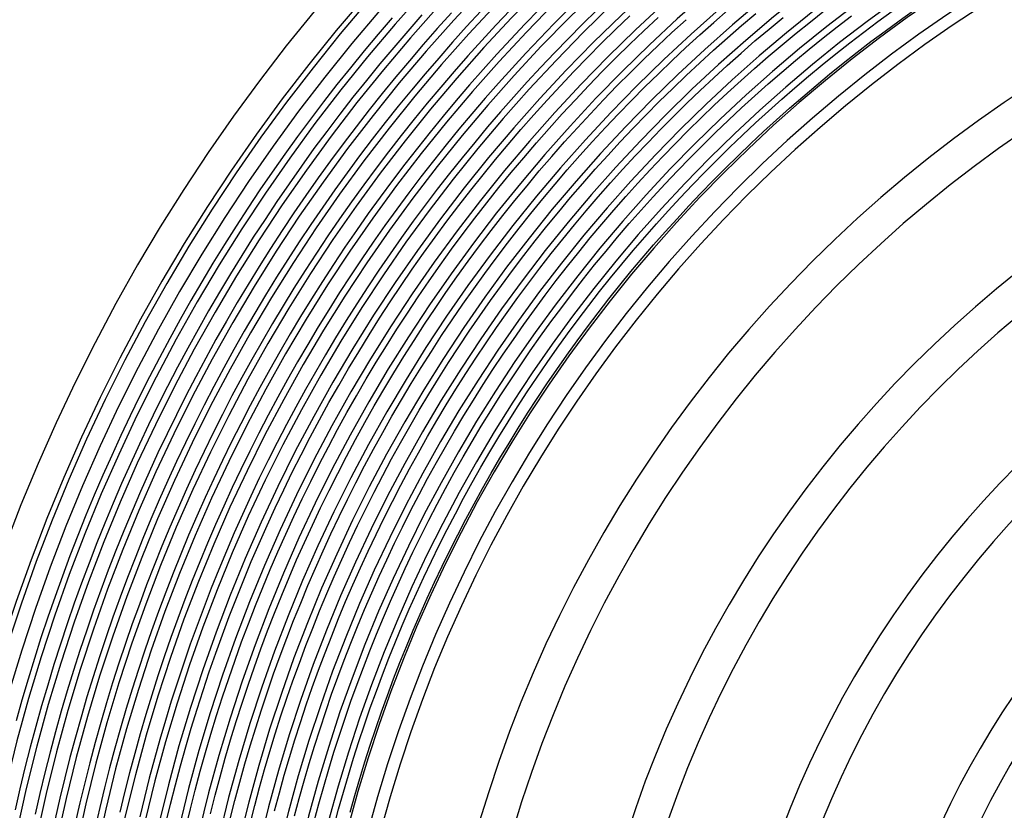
# Model space of a CAD drawing. Header units: millimetres. Extents: x -258 to 258, y -258 to 258.
# Tile 18 of 71: x -200 to -86, y 44 to 136. Entities that reach past the tile are written whole.
import ezdxf

# ---------------------------------------------------------------- set-up
doc = ezdxf.new("R2010")
doc.units = ezdxf.units.MM
doc.layers.add('HIDDEN', color=7, linetype='Continuous')
doc.layers.add('THICK', color=7, linetype='Continuous')

msp = doc.modelspace()

# ---------------------------------------------------------------- linework, layer by layer
at = {"layer": 'HIDDEN'}
for p, q in [((-146.42, 136.97), (-148.07, 135.18)), ((-143.04, 137.09), (-144.69, 135.35)), ((-139.67, 137.15), (-141.32, 135.45)), ((-136.32, 137.15), (-137.98, 135.49)), ((-132.99, 137.09), (-134.65, 135.47)), ((-156.69, 136.22), (-158.33, 134.31)), ((-153.25, 136.54), (-154.9, 134.67)), ((-149.83, 136.78), (-151.48, 134.96)), ((-154.9, 134.67), (-156.52, 132.78)), ((-151.48, 134.96), (-153.1, 133.11)), ((-148.07, 135.18), (-149.7, 133.38)), ((-144.69, 135.35), (-146.32, 133.58)), ((-141.32, 135.45), (-142.96, 133.72)), ((-137.98, 135.49), (-139.61, 133.8)), ((-134.65, 135.47), (-136.28, 133.82)), ((-158.33, 134.31), (-159.95, 132.38)), ((-146.32, 133.58), (-147.93, 131.8)), ((-142.96, 133.72), (-144.57, 131.98)), ((-139.61, 133.8), (-141.22, 132.1)), ((-136.28, 133.82), (-137.89, 132.16)), ((-159.95, 132.38), (-161.54, 130.43)), ((-156.52, 132.78), (-158.12, 130.87)), ((-153.1, 133.11), (-154.71, 131.24)), ((-149.7, 133.38), (-151.31, 131.55)), ((-154.71, 131.24), (-156.29, 129.36)), ((-151.31, 131.55), (-152.89, 129.71)), ((-147.93, 131.8), (-149.52, 129.99)), ((-144.57, 131.98), (-146.16, 130.22)), ((-141.22, 132.1), (-142.81, 130.38)), ((-137.89, 132.16), (-139.49, 130.48)), ((-161.54, 130.43), (-163.11, 128.47)), ((-158.12, 130.87), (-159.69, 128.94)), ((-146.16, 130.22), (-147.73, 128.43)), ((-142.81, 130.38), (-144.38, 128.64)), ((-139.49, 130.48), (-141.06, 128.78)), ((-159.69, 128.94), (-161.24, 127)), ((-156.29, 129.36), (-157.84, 127.45)), ((-152.89, 129.71), (-154.46, 127.84)), ((-149.52, 129.99), (-151.08, 128.17)), ((-163.11, 128.47), (-164.66, 126.48)), ((-154.46, 127.84), (-156, 125.96)), ((-151.08, 128.17), (-152.63, 126.33)), ((-147.73, 128.43), (-149.27, 126.63)), ((-144.38, 128.64), (-145.93, 126.88)), ((-141.06, 128.78), (-142.61, 127.06)), ((-161.24, 127), (-162.77, 125.03)), ((-157.84, 127.45), (-159.38, 125.53)), ((-149.27, 126.63), (-150.8, 124.81)), ((-145.93, 126.88), (-147.46, 125.1)), ((-142.61, 127.06), (-144.14, 125.32)), ((-164.66, 126.48), (-166.18, 124.47)), ((-159.38, 125.53), (-160.89, 123.58)), ((-156, 125.96), (-157.51, 124.06)), ((-152.63, 126.33), (-154.15, 124.47)), ((-166.18, 124.47), (-167.68, 122.45)), ((-162.77, 125.03), (-164.28, 123.05)), ((-154.15, 124.47), (-155.65, 122.59)), ((-150.8, 124.81), (-152.3, 122.97)), ((-147.46, 125.1), (-148.97, 123.3)), ((-144.14, 125.32), (-145.65, 123.56)), ((-160.89, 123.58), (-162.38, 121.62)), ((-157.51, 124.06), (-159.01, 122.14)), ((-148.97, 123.3), (-150.45, 121.48)), ((-145.65, 123.56), (-147.14, 121.78)), ((-167.68, 122.45), (-169.15, 120.4)), ((-164.28, 123.05), (-165.76, 121.05)), ((-159.01, 122.14), (-160.48, 120.2)), ((-155.65, 122.59), (-157.12, 120.69)), ((-152.3, 122.97), (-153.78, 121.12)), ((-165.76, 121.05), (-167.21, 119.03)), ((-162.38, 121.62), (-163.84, 119.64)), ((-153.78, 121.12), (-155.24, 119.24)), ((-150.45, 121.48), (-151.92, 119.65)), ((-147.14, 121.78), (-148.6, 119.99)), ((-169.15, 120.4), (-170.6, 118.34)), ((-160.48, 120.2), (-161.92, 118.24)), ((-157.12, 120.69), (-158.57, 118.78)), ((-148.6, 119.99), (-150.05, 118.18)), ((-167.21, 119.03), (-168.65, 116.99)), ((-163.84, 119.64), (-165.28, 117.65)), ((-158.57, 118.78), (-160, 116.84)), ((-155.24, 119.24), (-156.67, 117.35)), ((-151.92, 119.65), (-153.36, 117.8)), ((-170.6, 118.34), (-172.02, 116.26)), ((-165.28, 117.65), (-166.69, 115.64)), ((-161.92, 118.24), (-163.34, 116.27)), ((-153.36, 117.8), (-154.77, 115.93)), ((-150.05, 118.18), (-151.47, 116.35)), ((-168.65, 116.99), (-170.05, 114.93)), ((-160, 116.84), (-161.41, 114.89)), ((-156.67, 117.35), (-158.09, 115.44)), ((-172.02, 116.26), (-173.42, 114.17)), ((-166.69, 115.64), (-168.08, 113.6)), ((-163.34, 116.27), (-164.74, 114.28)), ((-158.09, 115.44), (-159.47, 113.52)), ((-154.77, 115.93), (-156.17, 114.04)), ((-151.47, 116.35), (-152.87, 114.5)), ((-173.42, 114.17), (-174.79, 112.06)), ((-170.05, 114.93), (-171.43, 112.86)), ((-164.74, 114.28), (-166.12, 112.27)), ((-161.41, 114.89), (-162.79, 112.93)), ((-152.87, 114.5), (-154.25, 112.64)), ((-168.08, 113.6), (-169.45, 111.56)), ((-159.47, 113.52), (-160.84, 111.57)), ((-156.17, 114.04), (-157.54, 112.14)), ((-174.79, 112.06), (-176.14, 109.93)), ((-171.43, 112.86), (-172.79, 110.78)), ((-166.12, 112.27), (-167.47, 110.25)), ((-162.79, 112.93), (-164.15, 110.95)), ((-157.54, 112.14), (-158.89, 110.22)), ((-154.25, 112.64), (-155.6, 110.76)), ((-172.79, 110.78), (-174.12, 108.67)), ((-169.45, 111.56), (-170.79, 109.49)), ((-164.15, 110.95), (-165.48, 108.95)), ((-160.84, 111.57), (-162.18, 109.62)), ((-155.6, 110.76), (-156.94, 108.87)), ((-176.14, 109.93), (-177.46, 107.79)), ((-167.47, 110.25), (-168.79, 108.21)), ((-162.18, 109.62), (-163.5, 107.64)), ((-158.89, 110.22), (-160.21, 108.29)), ((-174.12, 108.67), (-175.43, 106.55)), ((-170.79, 109.49), (-172.11, 107.41)), ((-165.48, 108.95), (-166.79, 106.93)), ((-156.94, 108.87), (-158.25, 106.96)), ((-177.46, 107.79), (-178.75, 105.62)), ((-172.11, 107.41), (-173.4, 105.32)), ((-168.79, 108.21), (-170.09, 106.16)), ((-163.5, 107.64), (-164.79, 105.65)), ((-160.21, 108.29), (-161.51, 106.33)), ((-175.43, 106.55), (-176.71, 104.42)), ((-170.09, 106.16), (-171.37, 104.09)), ((-166.79, 106.93), (-168.08, 104.9)), ((-161.51, 106.33), (-162.79, 104.37)), ((-158.25, 106.96), (-159.53, 105.03)), ((-178.75, 105.62), (-180.02, 103.45)), ((-173.4, 105.32), (-174.66, 103.21)), ((-164.79, 105.65), (-166.06, 103.64)), ((-159.53, 105.03), (-160.79, 103.09)), ((-176.71, 104.42), (-177.96, 102.27)), ((-171.37, 104.09), (-172.62, 102)), ((-168.08, 104.9), (-169.34, 102.85)), ((-162.79, 104.37), (-164.05, 102.38)), ((-180.02, 103.45), (-181.26, 101.26)), ((-174.66, 103.21), (-175.9, 101.08)), ((-169.34, 102.85), (-170.57, 100.79)), ((-166.06, 103.64), (-167.31, 101.62)), ((-160.79, 103.09), (-162.03, 101.13)), ((-177.96, 102.27), (-179.19, 100.1)), ((-172.62, 102), (-173.84, 99.9)), ((-167.31, 101.62), (-168.53, 99.58)), ((-164.05, 102.38), (-165.28, 100.39)), ((-181.26, 101.26), (-182.47, 99.05)), ((-175.9, 101.08), (-177.11, 98.94)), ((-170.57, 100.79), (-171.78, 98.72)), ((-165.28, 100.39), (-166.48, 98.38)), ((-162.03, 101.13), (-163.25, 99.15)), ((-179.19, 100.1), (-180.39, 97.92)), ((-173.84, 99.9), (-175.04, 97.78)), ((-168.53, 99.58), (-169.72, 97.53)), ((-182.47, 99.05), (-183.66, 96.83)), ((-177.11, 98.94), (-178.3, 96.79)), ((-171.78, 98.72), (-172.97, 96.62)), ((-166.48, 98.38), (-167.66, 96.35)), ((-163.25, 99.15), (-164.44, 97.17)), ((-180.39, 97.92), (-181.56, 95.72)), ((-175.04, 97.78), (-176.21, 95.65)), ((-169.72, 97.53), (-170.89, 95.47)), ((-164.44, 97.17), (-165.6, 95.17)), ((-183.66, 96.83), (-184.82, 94.6)), ((-178.3, 96.79), (-179.46, 94.62)), ((-172.97, 96.62), (-174.13, 94.52)), ((-167.66, 96.35), (-168.82, 94.31)), ((-181.56, 95.72), (-182.71, 93.51)), ((-176.21, 95.65), (-177.36, 93.51)), ((-170.89, 95.47), (-172.04, 93.39)), ((-165.6, 95.17), (-166.75, 93.15)), ((-184.82, 94.6), (-185.96, 92.35)), ((-179.46, 94.62), (-180.6, 92.43)), ((-174.13, 94.52), (-175.26, 92.4)), ((-168.82, 94.31), (-169.95, 92.25)), ((-182.71, 93.51), (-183.83, 91.29)), ((-180.6, 92.43), (-181.7, 90.23)), ((-177.36, 93.51), (-178.48, 91.35)), ((-175.26, 92.4), (-176.37, 90.27)), ((-172.04, 93.39), (-173.16, 91.29)), ((-166.75, 93.15), (-167.86, 91.12)), ((-185.96, 92.35), (-187.06, 90.09)), ((-183.83, 91.29), (-184.92, 89.05)), ((-178.48, 91.35), (-179.58, 89.18)), ((-173.16, 91.29), (-174.25, 89.19)), ((-169.95, 92.25), (-171.06, 90.19)), ((-181.7, 90.23), (-182.78, 88.02)), ((-176.37, 90.27), (-177.45, 88.12)), ((-171.06, 90.19), (-172.14, 88.1)), ((-167.86, 91.12), (-168.96, 89.08)), ((-187.06, 90.09), (-188.14, 87.81)), ((-184.92, 89.05), (-185.99, 86.81)), ((-179.58, 89.18), (-180.64, 86.99)), ((-174.25, 89.19), (-175.32, 87.07)), ((-168.96, 89.08), (-170.02, 87.02)), ((-182.78, 88.02), (-183.84, 85.8)), ((-177.45, 88.12), (-178.5, 85.96)), ((-172.14, 88.1), (-173.19, 86.01)), ((-188.14, 87.81), (-189.19, 85.52)), ((-185.99, 86.81), (-187.03, 84.54)), ((-180.64, 86.99), (-181.69, 84.8)), ((-175.32, 87.07), (-176.36, 84.93)), ((-170.02, 87.02), (-171.07, 84.95)), ((-183.84, 85.8), (-184.87, 83.56)), ((-178.5, 85.96), (-179.53, 83.79)), ((-173.19, 86.01), (-174.22, 83.9)), ((-189.19, 85.52), (-190.22, 83.22)), ((-187.03, 84.54), (-188.04, 82.27)), ((-181.69, 84.8), (-182.7, 82.59)), ((-176.36, 84.93), (-177.38, 82.79)), ((-171.07, 84.95), (-172.09, 82.87)), ((-184.87, 83.56), (-185.87, 81.32)), ((-179.53, 83.79), (-180.54, 81.61)), ((-174.22, 83.9), (-175.23, 81.78)), ((-190.22, 83.22), (-191.21, 80.91)), ((-188.04, 82.27), (-189.03, 79.98)), ((-182.7, 82.59), (-183.69, 80.36)), ((-177.38, 82.79), (-178.37, 80.63)), ((-172.09, 82.87), (-173.08, 80.78)), ((-185.87, 81.32), (-186.84, 79.06)), ((-180.54, 81.61), (-181.51, 79.41)), ((-175.23, 81.78), (-176.21, 79.65)), ((-191.21, 80.91), (-192.18, 78.58)), ((-189.03, 79.98), (-189.98, 77.68)), ((-183.69, 80.36), (-184.65, 78.13)), ((-178.37, 80.63), (-179.34, 78.46)), ((-173.08, 80.78), (-174.04, 78.67)), ((-186.84, 79.06), (-187.78, 76.78)), ((-181.51, 79.41), (-182.46, 77.2)), ((-176.21, 79.65), (-177.16, 77.51)), ((-192.18, 78.58), (-193.12, 76.24)), ((-189.98, 77.68), (-190.91, 75.37)), ((-184.65, 78.13), (-185.58, 75.88)), ((-179.34, 78.46), (-180.28, 76.28)), ((-174.04, 78.67), (-174.99, 76.56)), ((-187.78, 76.78), (-188.7, 74.5)), ((-182.46, 77.2), (-183.39, 74.99)), ((-177.16, 77.51), (-178.09, 75.35)), ((-174.99, 76.56), (-175.9, 74.43)), ((-193.12, 76.24), (-194.03, 73.9)), ((-190.91, 75.37), (-191.81, 73.05)), ((-185.58, 75.88), (-186.49, 73.63)), ((-180.28, 76.28), (-181.19, 74.09)), ((-178.09, 75.35), (-178.99, 73.19)), ((-188.7, 74.5), (-189.59, 72.21)), ((-183.39, 74.99), (-184.28, 72.76)), ((-175.9, 74.43), (-176.79, 72.29)), ((-194.03, 73.9), (-194.91, 71.54)), ((-191.81, 73.05), (-192.68, 70.72)), ((-186.49, 73.63), (-187.37, 71.36)), ((-181.19, 74.09), (-182.07, 71.88)), ((-178.99, 73.19), (-179.86, 71.01)), ((-189.59, 72.21), (-190.45, 69.9)), ((-184.28, 72.76), (-185.15, 70.52)), ((-182.07, 71.88), (-182.93, 69.67)), ((-176.79, 72.29), (-177.66, 70.14)), ((-194.91, 71.54), (-195.76, 69.17)), ((-187.37, 71.36), (-188.22, 69.08)), ((-179.86, 71.01), (-180.71, 68.82)), ((-192.68, 70.72), (-193.53, 68.38)), ((-190.45, 69.9), (-191.29, 67.59)), ((-185.15, 70.52), (-185.99, 68.26)), ((-182.93, 69.67), (-183.76, 67.45)), ((-177.66, 70.14), (-178.49, 67.98)), ((-195.76, 69.17), (-196.59, 66.79)), ((-188.22, 69.08), (-189.05, 66.79)), ((-180.71, 68.82), (-181.53, 66.63)), ((-193.53, 68.38), (-194.34, 66.02)), ((-191.29, 67.59), (-192.09, 65.26)), ((-185.99, 68.26), (-186.81, 66)), ((-183.76, 67.45), (-184.57, 65.21)), ((-178.49, 67.98), (-179.3, 65.81)), ((-196.59, 66.79), (-197.39, 64.4)), ((-189.05, 66.79), (-189.84, 64.5)), ((-181.53, 66.63), (-182.33, 64.42)), ((-194.34, 66.02), (-195.13, 63.66)), ((-192.09, 65.26), (-192.87, 62.93)), ((-186.81, 66), (-187.59, 63.73)), ((-184.57, 65.21), (-185.35, 62.97)), ((-179.3, 65.81), (-180.09, 63.63)), ((-197.39, 64.4), (-198.15, 62)), ((-189.84, 64.5), (-190.61, 62.19)), ((-182.33, 64.42), (-183.1, 62.2)), ((-195.13, 63.66), (-195.89, 61.29)), ((-192.87, 62.93), (-193.62, 60.58)), ((-187.59, 63.73), (-188.35, 61.45)), ((-185.35, 62.97), (-186.1, 60.72)), ((-180.09, 63.63), (-180.85, 61.44)), ((-198.15, 62), (-198.89, 59.59)), ((-190.61, 62.19), (-191.35, 59.87)), ((-183.1, 62.2), (-183.84, 59.98)), ((-195.89, 61.29), (-196.61, 58.91)), ((-193.62, 60.58), (-194.34, 58.23)), ((-188.35, 61.45), (-189.09, 59.16)), ((-186.1, 60.72), (-186.82, 58.45)), ((-180.85, 61.44), (-181.58, 59.24)), ((-198.89, 59.59), (-199.6, 57.18)), ((-191.35, 59.87), (-192.06, 57.55)), ((-183.84, 59.98), (-184.55, 57.74)), ((-196.61, 58.91), (-197.31, 56.52)), ((-194.34, 58.23), (-195.03, 55.87)), ((-189.09, 59.16), (-189.79, 56.87)), ((-186.82, 58.45), (-187.51, 56.18)), ((-181.58, 59.24), (-182.29, 57.04)), ((-199.6, 57.18), (-200.28, 54.75)), ((-192.06, 57.55), (-192.75, 55.21)), ((-184.55, 57.74), (-185.24, 55.5)), ((-197.31, 56.52), (-197.99, 54.12)), ((-189.79, 56.87), (-190.46, 54.56)), ((-187.51, 56.18), (-188.18, 53.91)), ((-182.29, 57.04), (-182.96, 54.82)), ((-195.03, 55.87), (-195.69, 53.5)), ((-192.75, 55.21), (-193.4, 52.87)), ((-185.24, 55.5), (-185.9, 53.25)), ((-182.96, 54.82), (-183.62, 52.6)), ((-197.99, 54.12), (-198.63, 51.72)), ((-190.46, 54.56), (-191.11, 52.25)), ((-188.18, 53.91), (-188.82, 51.62)), ((-195.69, 53.5), (-196.33, 51.12)), ((-193.4, 52.87), (-194.03, 50.52)), ((-185.9, 53.25), (-186.53, 50.99)), ((-183.62, 52.6), (-184.24, 50.37)), ((-198.63, 51.72), (-199.24, 49.31)), ((-191.11, 52.25), (-191.73, 49.92)), ((-188.82, 51.62), (-189.43, 49.32)), ((-196.33, 51.12), (-196.93, 48.73)), ((-194.03, 50.52), (-194.63, 48.16)), ((-186.53, 50.99), (-187.14, 48.73)), ((-184.24, 50.37), (-184.84, 48.13)), ((-199.24, 49.31), (-199.82, 46.89)), ((-191.73, 49.92), (-192.32, 47.59)), ((-189.43, 49.32), (-190.02, 47.02)), ((-196.93, 48.73), (-197.51, 46.34)), ((-194.63, 48.16), (-195.2, 45.8)), ((-187.14, 48.73), (-187.71, 46.45)), ((-184.84, 48.13), (-185.41, 45.88)), ((-199.82, 46.89), (-200.38, 44.46)), ((-192.32, 47.59), (-192.89, 45.26)), ((-190.02, 47.02), (-190.57, 44.72)), ((-197.51, 46.34), (-198.06, 43.94)), ((-195.2, 45.8), (-195.74, 43.43)), ((-187.71, 46.45), (-188.26, 44.17)), ((-185.41, 45.88), (-185.95, 43.63)), ((-192.89, 45.26), (-193.42, 42.91)), ((-190.57, 44.72), (-191.1, 42.4))]:
    msp.add_line(p, q, dxfattribs=at)
for radius, start, end in [(211, 90.3748, 179.6252), (188.62, 90.1102, 179.8898), (186.25, 90.1746, 179.8254), (183.88, 90.222, 179.778), (181.5, 90.2619, 179.7381), (179.12, 90.2973, 179.7027), (176.75, 90.3298, 179.6702), (174.38, 90.3601, 179.6399), (172, 90.3889, 179.6111), (169.62, 90.4164, 179.5836), (167.25, 90.4429, 179.5571), (164.88, 90.4687, 179.5313)]:
    msp.add_arc((0, 0), radius, start, end, dxfattribs=at)
at = {"layer": 'THICK'}
for p, q in [((-119.42, 135.68), (-117.76, 137.12)), ((-108.25, 135.75), (-106.6, 137.05)), ((-100.42, 135.78), (-98.76, 136.98)), ((-97.96, 135.87), (-96.31, 137.05)), ((-130.82, 134.85), (-129.17, 136.42)), ((-127.54, 134.7), (-125.9, 136.24)), ((-124.28, 134.49), (-122.64, 135.99)), ((-116.22, 135.32), (-114.57, 136.72)), ((-113.04, 134.9), (-111.4, 136.26)), ((-105.14, 135.17), (-103.49, 136.44)), ((-102.06, 134.55), (-100.42, 135.78)), ((-99.6, 134.67), (-97.96, 135.87)), ((-132.44, 133.25), (-130.82, 134.85)), ((-129.16, 133.14), (-127.54, 134.7)), ((-121.05, 134.23), (-119.42, 135.68)), ((-117.85, 133.9), (-116.22, 135.32)), ((-114.67, 133.52), (-113.04, 134.9)), ((-109.89, 134.42), (-108.25, 135.75)), ((-106.77, 133.89), (-105.14, 135.17)), ((-101.23, 133.45), (-99.6, 134.67)), ((-125.91, 132.97), (-124.28, 134.49)), ((-122.67, 132.75), (-121.05, 134.23)), ((-119.46, 132.46), (-117.85, 133.9)), ((-116.28, 132.12), (-114.67, 133.52)), ((-111.51, 133.08), (-109.89, 134.42)), ((-108.39, 132.58), (-106.77, 133.89)), ((-103.68, 133.3), (-102.06, 134.55)), ((-134.05, 131.63), (-132.44, 133.25)), ((-130.77, 131.57), (-129.16, 133.14)), ((-127.51, 131.44), (-125.91, 132.97)), ((-124.27, 131.25), (-122.67, 132.75)), ((-121.06, 131), (-119.46, 132.46)), ((-113.12, 131.72), (-111.51, 133.08)), ((-109.99, 131.26), (-108.39, 132.58)), ((-105.29, 132.03), (-103.68, 133.3)), ((-102.84, 132.21), (-101.23, 133.45)), ((-135.64, 130), (-134.05, 131.63)), ((-132.36, 129.97), (-130.77, 131.57)), ((-129.1, 129.88), (-127.51, 131.44)), ((-125.86, 129.73), (-124.27, 131.25)), ((-117.87, 130.7), (-116.28, 132.12)), ((-114.71, 130.34), (-113.12, 131.72)), ((-111.57, 129.92), (-109.99, 131.26)), ((-106.89, 130.74), (-105.29, 132.03)), ((-104.43, 130.96), (-102.84, 132.21)), ((-122.64, 129.53), (-121.06, 131)), ((-119.45, 129.26), (-117.87, 130.7)), ((-116.28, 128.93), (-114.71, 130.34)), ((-108.46, 129.44), (-106.89, 130.74)), ((-106.02, 129.68), (-104.43, 130.96)), ((-137.2, 128.34), (-135.64, 130)), ((-133.92, 128.35), (-132.36, 129.97)), ((-130.66, 128.31), (-129.1, 129.88)), ((-127.42, 128.2), (-125.86, 129.73)), ((-124.2, 128.03), (-122.64, 129.53)), ((-121.01, 127.8), (-119.45, 129.26)), ((-117.84, 127.51), (-116.28, 128.93)), ((-113.14, 128.55), (-111.57, 129.92)), ((-110.03, 128.11), (-108.46, 129.44)), ((-107.58, 128.38), (-106.02, 129.68)), ((-138.75, 126.67), (-137.2, 128.34)), ((-135.47, 126.72), (-133.92, 128.35)), ((-132.21, 126.71), (-130.66, 128.31)), ((-128.97, 126.64), (-127.42, 128.2)), ((-125.75, 126.51), (-124.2, 128.03)), ((-122.55, 126.32), (-121.01, 127.8)), ((-114.69, 127.17), (-113.14, 128.55)), ((-111.57, 126.77), (-110.03, 128.11)), ((-109.13, 127.07), (-107.58, 128.38)), ((-140.28, 124.98), (-138.75, 126.67)), ((-137, 125.07), (-135.47, 126.72)), ((-133.74, 125.1), (-132.21, 126.71)), ((-130.49, 125.07), (-128.97, 126.64)), ((-119.38, 126.08), (-117.84, 127.51)), ((-116.23, 125.77), (-114.69, 127.17)), ((-113.1, 125.41), (-111.57, 126.77)), ((-110.66, 125.74), (-109.13, 127.07)), ((-127.27, 124.98), (-125.75, 126.51)), ((-124.07, 124.83), (-122.55, 126.32)), ((-120.9, 124.62), (-119.38, 126.08)), ((-117.74, 124.35), (-116.23, 125.77)), ((-112.18, 124.39), (-110.66, 125.74)), ((-141.78, 123.27), (-140.28, 124.98)), ((-138.5, 123.4), (-137, 125.07)), ((-135.24, 123.47), (-133.74, 125.1)), ((-132, 123.48), (-130.49, 125.07)), ((-128.78, 123.42), (-127.27, 124.98)), ((-125.58, 123.31), (-124.07, 124.83)), ((-122.4, 123.14), (-120.9, 124.62)), ((-119.24, 122.91), (-117.74, 124.35)), ((-114.61, 124.03), (-113.1, 125.41)), ((-113.68, 123.02), (-112.18, 124.39)), ((-143.27, 121.54), (-141.78, 123.27)), ((-139.99, 121.71), (-138.5, 123.4)), ((-136.73, 121.82), (-135.24, 123.47)), ((-133.49, 121.87), (-132, 123.48)), ((-130.27, 121.85), (-128.78, 123.42)), ((-127.06, 121.78), (-125.58, 123.31)), ((-116.11, 122.63), (-114.61, 124.03)), ((-123.88, 121.65), (-122.4, 123.14)), ((-120.72, 121.46), (-119.24, 122.91)), ((-117.59, 121.21), (-116.11, 122.63)), ((-115.16, 121.63), (-113.68, 123.02)), ((-144.73, 119.79), (-143.27, 121.54)), ((-141.46, 120), (-139.99, 121.71)), ((-138.2, 120.15), (-136.73, 121.82)), ((-134.96, 120.24), (-133.49, 121.87)), ((-131.73, 120.26), (-130.27, 121.85)), ((-128.53, 120.23), (-127.06, 121.78)), ((-125.35, 120.14), (-123.88, 121.65)), ((-122.19, 119.99), (-120.72, 121.46)), ((-119.05, 119.77), (-117.59, 121.21)), ((-116.63, 120.22), (-115.16, 121.63)), ((-146.17, 118.03), (-144.73, 119.79)), ((-142.9, 118.28), (-141.46, 120)), ((-139.65, 118.47), (-138.2, 120.15)), ((-136.41, 118.59), (-134.96, 120.24)), ((-133.18, 118.66), (-131.73, 120.26)), ((-129.98, 118.66), (-128.53, 120.23)), ((-126.8, 118.61), (-125.35, 120.14)), ((-123.63, 118.49), (-122.19, 119.99)), ((-118.08, 118.8), (-116.63, 120.22)), ((-134.61, 117.03), (-133.18, 118.66)), ((-131.41, 117.08), (-129.98, 118.66)), ((-120.49, 118.32), (-119.05, 119.77)), ((-119.51, 117.36), (-118.08, 118.8)), ((-147.59, 116.25), (-146.17, 118.03)), ((-144.33, 116.53), (-142.9, 118.28)), ((-141.07, 116.76), (-139.65, 118.47)), ((-137.83, 116.93), (-136.41, 118.59)), ((-128.23, 117.06), (-126.8, 118.61)), ((-125.06, 116.99), (-123.63, 118.49)), ((-121.92, 116.85), (-120.49, 118.32)), ((-145.73, 114.78), (-144.33, 116.53)), ((-142.48, 115.04), (-141.07, 116.76)), ((-139.24, 115.25), (-137.83, 116.93)), ((-136.02, 115.39), (-134.61, 117.03)), ((-132.82, 115.48), (-131.41, 117.08)), ((-129.64, 115.5), (-128.23, 117.06)), ((-126.47, 115.46), (-125.06, 116.99)), ((-123.33, 115.36), (-121.92, 116.85)), ((-120.93, 115.9), (-119.51, 117.36)), ((-148.99, 114.45), (-147.59, 116.25)), ((-140.63, 113.55), (-139.24, 115.25)), ((-137.41, 113.73), (-136.02, 115.39)), ((-134.21, 113.86), (-132.82, 115.48)), ((-131.03, 113.92), (-129.64, 115.5)), ((-127.86, 113.92), (-126.47, 115.46)), ((-124.72, 113.86), (-123.33, 115.36)), ((-122.32, 114.42), (-120.93, 115.9)), ((-150.37, 112.63), (-148.99, 114.45)), ((-147.11, 113), (-145.73, 114.78)), ((-143.86, 113.31), (-142.48, 115.04)), ((-123.7, 112.93), (-122.32, 114.42)), ((-148.47, 111.21), (-147.11, 113)), ((-145.23, 111.55), (-143.86, 113.31)), ((-142, 111.84), (-140.63, 113.55)), ((-138.78, 112.06), (-137.41, 113.73)), ((-135.58, 112.22), (-134.21, 113.86)), ((-132.4, 112.32), (-131.03, 113.92)), ((-129.24, 112.36), (-127.86, 113.92)), ((-126.09, 112.34), (-124.72, 113.86)), ((-151.73, 110.8), (-150.37, 112.63)), ((-143.34, 110.11), (-142, 111.84)), ((-140.13, 110.37), (-138.78, 112.06)), ((-136.93, 110.57), (-135.58, 112.22)), ((-133.75, 110.71), (-132.4, 112.32)), ((-130.59, 110.78), (-129.24, 112.36)), ((-127.44, 110.8), (-126.09, 112.34)), ((-125.06, 111.42), (-123.7, 112.93)), ((-153.06, 108.95), (-151.73, 110.8)), ((-149.81, 109.4), (-148.47, 111.21)), ((-146.57, 109.78), (-145.23, 111.55)), ((-135.09, 109.07), (-133.75, 110.71)), ((-131.92, 109.19), (-130.59, 110.78)), ((-128.78, 109.25), (-127.44, 110.8)), ((-126.41, 109.9), (-125.06, 111.42)), ((-147.89, 108), (-146.57, 109.78)), ((-144.67, 108.36), (-143.34, 110.11)), ((-141.46, 108.66), (-140.13, 110.37)), ((-138.27, 108.9), (-136.93, 110.57)), ((-127.73, 108.36), (-126.41, 109.9)), ((-154.37, 107.09), (-153.06, 108.95)), ((-151.12, 107.57), (-149.81, 109.4)), ((-142.77, 106.94), (-141.46, 108.66)), ((-139.58, 107.21), (-138.27, 108.9)), ((-136.4, 107.43), (-135.09, 109.07)), ((-133.24, 107.58), (-131.92, 109.19)), ((-130.09, 107.68), (-128.78, 109.25)), ((-152.42, 105.73), (-151.12, 107.57)), ((-149.19, 106.2), (-147.89, 108)), ((-145.97, 106.6), (-144.67, 108.36)), ((-137.69, 105.77), (-136.4, 107.43)), ((-134.53, 105.96), (-133.24, 107.58)), ((-131.39, 106.09), (-130.09, 107.68)), ((-129.04, 106.8), (-127.73, 108.36)), ((-155.66, 105.21), (-154.37, 107.09)), ((-150.47, 104.38), (-149.19, 106.2)), ((-147.25, 104.82), (-145.97, 106.6)), ((-144.05, 105.2), (-142.77, 106.94)), ((-140.87, 105.51), (-139.58, 107.21)), ((-132.67, 104.49), (-131.39, 106.09)), ((-130.32, 105.23), (-129.04, 106.8)), ((-156.92, 103.31), (-155.66, 105.21)), ((-153.69, 103.88), (-152.42, 105.73)), ((-145.32, 103.44), (-144.05, 105.2)), ((-142.14, 103.8), (-140.87, 105.51)), ((-138.97, 104.09), (-137.69, 105.77)), ((-135.81, 104.32), (-134.53, 105.96)), ((-131.59, 103.64), (-130.32, 105.23)), ((-154.94, 102), (-153.69, 103.88)), ((-151.72, 102.55), (-150.47, 104.38)), ((-148.51, 103.02), (-147.25, 104.82)), ((-140.22, 102.39), (-138.97, 104.09)), ((-137.06, 102.66), (-135.81, 104.32)), ((-133.93, 102.87), (-132.67, 104.49)), ((-158.16, 101.4), (-156.92, 103.31)), ((-149.75, 101.22), (-148.51, 103.02)), ((-146.56, 101.67), (-145.32, 103.44)), ((-143.38, 102.06), (-142.14, 103.8)), ((-135.16, 101.24), (-133.93, 102.87)), ((-132.84, 102.03), (-131.59, 103.64)), ((-156.16, 100.12), (-154.94, 102)), ((-152.95, 100.7), (-151.72, 102.55)), ((-147.79, 99.89), (-146.56, 101.67)), ((-144.61, 100.32), (-143.38, 102.06)), ((-141.45, 100.69), (-140.22, 102.39)), ((-138.3, 100.99), (-137.06, 102.66)), ((-134.06, 100.42), (-132.84, 102.03)), ((-159.38, 99.47), (-158.16, 101.4)), ((-154.16, 98.83), (-152.95, 100.7)), ((-150.97, 99.39), (-149.75, 101.22)), ((-142.66, 98.96), (-141.45, 100.69)), ((-139.51, 99.31), (-138.3, 100.99)), ((-136.38, 99.59), (-135.16, 101.24)), ((-135.27, 98.78), (-134.06, 100.42)), ((-160.58, 97.53), (-159.38, 99.47)), ((-157.37, 98.22), (-156.16, 100.12)), ((-152.16, 97.55), (-150.97, 99.39)), ((-148.99, 98.09), (-147.79, 99.89)), ((-145.82, 98.56), (-144.61, 100.32)), ((-140.71, 97.61), (-139.51, 99.31)), ((-137.58, 97.93), (-136.38, 99.59)), ((-158.55, 96.3), (-157.37, 98.22)), ((-155.35, 96.96), (-154.16, 98.83)), ((-147, 96.78), (-145.82, 98.56)), ((-143.85, 97.23), (-142.66, 98.96)), ((-136.46, 97.13), (-135.27, 98.78)), ((-161.75, 95.58), (-160.58, 97.53)), ((-153.34, 95.7), (-152.16, 97.55)), ((-150.16, 96.27), (-148.99, 98.09)), ((-145.02, 95.47), (-143.85, 97.23)), ((-141.88, 95.9), (-140.71, 97.61)), ((-138.76, 96.26), (-137.58, 97.93)), ((-137.63, 95.47), (-136.46, 97.13)), ((-159.7, 94.37), (-158.55, 96.3)), ((-156.52, 95.07), (-155.35, 96.96)), ((-151.32, 94.44), (-150.16, 96.27)), ((-148.17, 94.99), (-147, 96.78)), ((-143.04, 94.17), (-141.88, 95.9)), ((-139.91, 94.57), (-138.76, 96.26)), ((-162.89, 93.61), (-161.75, 95.58)), ((-157.66, 93.16), (-156.52, 95.07)), ((-154.49, 93.83), (-153.34, 95.7)), ((-149.31, 93.19), (-148.17, 94.99)), ((-146.17, 93.71), (-145.02, 95.47)), ((-138.78, 93.8), (-137.63, 95.47)), ((-164.02, 91.63), (-162.89, 93.61)), ((-160.83, 92.43), (-159.7, 94.37)), ((-155.61, 91.95), (-154.49, 93.83)), ((-152.46, 92.6), (-151.32, 94.44)), ((-147.29, 91.93), (-146.17, 93.71)), ((-144.17, 92.43), (-143.04, 94.17)), ((-141.05, 92.86), (-139.91, 94.57)), ((-139.9, 92.11), (-138.78, 93.8)), ((-161.94, 90.47), (-160.83, 92.43)), ((-158.78, 91.24), (-157.66, 93.16)), ((-153.57, 90.74), (-152.46, 92.6)), ((-150.43, 91.37), (-149.31, 93.19)), ((-145.28, 90.67), (-144.17, 92.43)), ((-142.17, 91.14), (-141.05, 92.86)), ((-165.12, 89.63), (-164.02, 91.63)), ((-156.72, 90.06), (-155.61, 91.95)), ((-151.52, 89.54), (-150.43, 91.37)), ((-148.4, 90.13), (-147.29, 91.93)), ((-141.01, 90.4), (-139.9, 92.11)), ((-163.03, 88.5), (-161.94, 90.47)), ((-159.87, 89.31), (-158.78, 91.24)), ((-154.66, 88.88), (-153.57, 90.74)), ((-149.48, 88.33), (-148.4, 90.13)), ((-146.37, 88.9), (-145.28, 90.67)), ((-143.26, 89.41), (-142.17, 91.14)), ((-142.1, 88.68), (-141.01, 90.4)), ((-166.19, 87.62), (-165.12, 89.63)), ((-160.94, 87.36), (-159.87, 89.31)), ((-157.8, 88.15), (-156.72, 90.06)), ((-152.6, 87.69), (-151.52, 89.54)), ((-144.34, 87.67), (-143.26, 89.41)), ((-164.09, 86.51), (-163.03, 88.5)), ((-158.85, 86.23), (-157.8, 88.15)), ((-155.72, 86.99), (-154.66, 88.88)), ((-150.54, 86.51), (-149.48, 88.33)), ((-147.43, 87.12), (-146.37, 88.9)), ((-143.16, 86.95), (-142.1, 88.68)), ((-167.24, 85.6), (-166.19, 87.62)), ((-161.99, 85.4), (-160.94, 87.36)), ((-156.77, 85.1), (-155.72, 86.99)), ((-153.65, 85.83), (-152.6, 87.69)), ((-148.48, 85.33), (-147.43, 87.12)), ((-145.39, 85.91), (-144.34, 87.67)), ((-144.21, 85.21), (-143.16, 86.95)), ((-168.27, 83.56), (-167.24, 85.6)), ((-165.13, 84.52), (-164.09, 86.51)), ((-159.89, 84.3), (-158.85, 86.23)), ((-154.68, 83.96), (-153.65, 85.83)), ((-151.58, 84.68), (-150.54, 86.51)), ((-146.42, 84.14), (-145.39, 85.91)), ((-166.14, 82.51), (-165.13, 84.52)), ((-163.01, 83.43), (-161.99, 85.4)), ((-157.79, 83.19), (-156.77, 85.1)), ((-152.59, 82.83), (-151.58, 84.68)), ((-149.5, 83.52), (-148.48, 85.33)), ((-145.23, 83.46), (-144.21, 85.21)), ((-169.27, 81.52), (-168.27, 83.56)), ((-164.01, 81.45), (-163.01, 83.43)), ((-160.9, 82.35), (-159.89, 84.3)), ((-155.69, 82.08), (-154.68, 83.96)), ((-150.51, 81.7), (-149.5, 83.52)), ((-147.43, 82.36), (-146.42, 84.14)), ((-146.23, 81.69), (-145.23, 83.46)), ((-167.13, 80.49), (-166.14, 82.51)), ((-161.89, 80.39), (-160.9, 82.35)), ((-158.79, 81.27), (-157.79, 83.19)), ((-153.59, 80.97), (-152.59, 82.83)), ((-148.42, 80.57), (-147.43, 82.36)), ((-170.25, 79.46), (-169.27, 81.52)), ((-164.99, 79.45), (-164.01, 81.45)), ((-159.76, 79.34), (-158.79, 81.27)), ((-156.67, 80.19), (-155.69, 82.08)), ((-151.49, 79.87), (-150.51, 81.7)), ((-147.21, 79.91), (-146.23, 81.69)), ((-168.09, 78.45), (-167.13, 80.49)), ((-162.85, 78.42), (-161.89, 80.39)), ((-157.63, 78.28), (-156.67, 80.19)), ((-154.56, 79.11), (-153.59, 80.97)), ((-152.44, 78.02), (-151.49, 79.87)), ((-149.38, 78.76), (-148.42, 80.57)), ((-148.17, 78.12), (-147.21, 79.91)), ((-171.2, 77.39), (-170.25, 79.46)), ((-165.94, 77.45), (-164.99, 79.45)), ((-160.71, 77.39), (-159.76, 79.34)), ((-155.51, 77.22), (-154.56, 79.11)), ((-150.33, 76.94), (-149.38, 78.76)), ((-169.03, 76.41), (-168.09, 78.45)), ((-163.79, 76.44), (-162.85, 78.42)), ((-158.57, 76.36), (-157.63, 78.28)), ((-153.38, 76.17), (-152.44, 78.02)), ((-149.1, 76.31), (-148.17, 78.12)), ((-172.12, 75.3), (-171.2, 77.39)), ((-166.87, 75.43), (-165.94, 77.45)), ((-164.7, 74.45), (-163.79, 76.44)), ((-161.64, 75.44), (-160.71, 77.39)), ((-156.43, 75.33), (-155.51, 77.22)), ((-151.25, 75.11), (-150.33, 76.94)), ((-173.02, 73.21), (-172.12, 75.3)), ((-169.95, 74.35), (-169.03, 76.41)), ((-167.77, 73.4), (-166.87, 75.43)), ((-162.54, 73.47), (-161.64, 75.44)), ((-159.49, 74.43), (-158.57, 76.36)), ((-157.33, 73.43), (-156.43, 75.33)), ((-154.29, 74.3), (-153.38, 76.17)), ((-150.02, 74.5), (-149.1, 76.31)), ((-170.84, 72.28), (-169.95, 74.35)), ((-165.6, 72.45), (-164.7, 74.45)), ((-160.38, 72.49), (-159.49, 74.43)), ((-155.18, 72.43), (-154.29, 74.3)), ((-152.15, 73.27), (-151.25, 75.11)), ((-150.91, 72.68), (-150.02, 74.5)), ((-173.9, 71.11), (-173.02, 73.21)), ((-168.65, 71.36), (-167.77, 73.4)), ((-163.42, 71.5), (-162.54, 73.47)), ((-158.21, 71.52), (-157.33, 73.43)), ((-153.03, 71.42), (-152.15, 73.27)), ((-171.7, 70.21), (-170.84, 72.28)), ((-166.46, 70.43), (-165.6, 72.45)), ((-161.24, 70.54), (-160.38, 72.49)), ((-156.05, 70.54), (-155.18, 72.43)), ((-151.78, 70.84), (-150.91, 72.68)), ((-174.75, 68.99), (-173.9, 71.11)), ((-169.5, 69.31), (-168.65, 71.36)), ((-164.27, 69.51), (-163.42, 71.5)), ((-159.07, 69.59), (-158.21, 71.52)), ((-153.88, 69.56), (-153.03, 71.42)), ((-152.63, 68.99), (-151.78, 70.84)), ((-172.54, 68.12), (-171.7, 70.21)), ((-167.3, 68.41), (-166.46, 70.43)), ((-162.09, 68.58), (-161.24, 70.54)), ((-159.9, 67.66), (-159.07, 69.59)), ((-156.89, 68.64), (-156.05, 70.54)), ((-175.57, 66.87), (-174.75, 68.99)), ((-170.33, 67.25), (-169.5, 69.31)), ((-165.11, 67.51), (-164.27, 69.51)), ((-162.91, 66.61), (-162.09, 68.58)), ((-157.71, 66.73), (-156.89, 68.64)), ((-154.72, 67.69), (-153.88, 69.56)), ((-153.46, 67.14), (-152.63, 68.99)), ((-173.35, 66.02), (-172.54, 68.12)), ((-168.12, 66.38), (-167.3, 68.41)), ((-165.91, 65.5), (-165.11, 67.51)), ((-160.71, 65.71), (-159.9, 67.66)), ((-155.53, 65.81), (-154.72, 67.69)), ((-176.37, 64.73), (-175.57, 66.87)), ((-171.13, 65.18), (-170.33, 67.25)), ((-168.91, 64.33), (-168.12, 66.38)), ((-163.7, 64.63), (-162.91, 66.61)), ((-158.51, 64.81), (-157.71, 66.73)), ((-154.26, 65.27), (-153.46, 67.14)), ((-174.14, 63.91), (-173.35, 66.02)), ((-171.91, 63.1), (-171.13, 65.18)), ((-166.69, 63.49), (-165.91, 65.5)), ((-161.49, 63.76), (-160.71, 65.71)), ((-156.31, 63.92), (-155.53, 65.81)), ((-155.04, 63.39), (-154.26, 65.27)), ((-177.14, 62.59), (-176.37, 64.73)), ((-174.9, 61.8), (-174.14, 63.91)), ((-169.68, 62.28), (-168.91, 64.33)), ((-164.48, 62.64), (-163.7, 64.63)), ((-159.29, 62.89), (-158.51, 64.81)), ((-157.08, 62.01), (-156.31, 63.92)), ((-172.66, 61.01), (-171.91, 63.1)), ((-167.45, 61.46), (-166.69, 63.49)), ((-162.26, 61.8), (-161.49, 63.76)), ((-160.04, 60.95), (-159.29, 62.89)), ((-155.8, 61.51), (-155.04, 63.39)), ((-177.89, 60.44), (-177.14, 62.59)), ((-175.64, 59.67), (-174.9, 61.8)), ((-170.43, 60.22), (-169.68, 62.28)), ((-165.22, 60.64), (-164.48, 62.64)), ((-162.99, 59.82), (-162.26, 61.8)), ((-157.82, 60.1), (-157.08, 62.01)), ((-173.39, 58.91), (-172.66, 61.01)), ((-168.19, 59.42), (-167.45, 61.46)), ((-165.95, 58.63), (-165.22, 60.64)), ((-160.76, 59), (-160.04, 60.95)), ((-156.53, 59.62), (-155.8, 61.51)), ((-178.61, 58.27), (-177.89, 60.44)), ((-176.35, 57.54), (-175.64, 59.67)), ((-171.14, 58.14), (-170.43, 60.22)), ((-168.89, 57.38), (-168.19, 59.42)), ((-163.71, 57.84), (-162.99, 59.82)), ((-158.53, 58.19), (-157.82, 60.1)), ((-157.24, 57.71), (-156.53, 59.62)), ((-179.3, 56.1), (-178.61, 58.27)), ((-174.09, 56.8), (-173.39, 58.91)), ((-166.65, 56.62), (-165.95, 58.63)), ((-161.47, 57.05), (-160.76, 59)), ((-159.23, 56.26), (-158.53, 58.19)), ((-177.04, 55.39), (-176.35, 57.54)), ((-171.84, 56.06), (-171.14, 58.14)), ((-169.58, 55.33), (-168.89, 57.38)), ((-164.4, 55.85), (-163.71, 57.84)), ((-162.15, 55.09), (-161.47, 57.05)), ((-157.93, 55.8), (-157.24, 57.71)), ((-179.97, 53.92), (-179.3, 56.1)), ((-174.77, 54.68), (-174.09, 56.8)), ((-172.5, 53.97), (-171.84, 56.06)), ((-167.32, 54.59), (-166.65, 56.62)), ((-159.9, 54.32), (-159.23, 56.26)), ((-177.7, 53.24), (-177.04, 55.39)), ((-170.24, 53.27), (-169.58, 55.33)), ((-165.06, 53.85), (-164.4, 55.85)), ((-162.8, 53.12), (-162.15, 55.09)), ((-158.6, 53.88), (-157.93, 55.8)), ((-180.61, 51.74), (-179.97, 53.92)), ((-175.42, 52.56), (-174.77, 54.68)), ((-173.14, 51.88), (-172.5, 53.97)), ((-167.97, 52.56), (-167.32, 54.59)), ((-165.7, 51.85), (-165.06, 53.85)), ((-160.55, 52.38), (-159.9, 54.32)), ((-159.24, 51.95), (-158.6, 53.88)), ((-178.33, 51.08), (-177.7, 53.24)), ((-176.04, 50.43), (-175.42, 52.56)), ((-170.87, 51.2), (-170.24, 53.27)), ((-168.59, 50.52), (-167.97, 52.56)), ((-163.44, 51.14), (-162.8, 53.12)), ((-181.23, 49.54), (-180.61, 51.74)), ((-173.76, 49.77), (-173.14, 51.88)), ((-166.32, 49.83), (-165.7, 51.85)), ((-161.17, 50.43), (-160.55, 52.38)), ((-159.86, 50.02), (-159.24, 51.95)), ((-178.93, 48.92), (-178.33, 51.08)), ((-176.64, 48.29), (-176.04, 50.43)), ((-171.48, 49.12), (-170.87, 51.2)), ((-169.2, 48.47), (-168.59, 50.52)), ((-164.04, 49.15), (-163.44, 51.14)), ((-161.77, 48.47), (-161.17, 50.43)), ((-181.81, 47.34), (-181.23, 49.54)), ((-174.35, 47.66), (-173.76, 49.77)), ((-172.06, 47.04), (-171.48, 49.12)), ((-166.91, 47.81), (-166.32, 49.83)), ((-164.63, 47.16), (-164.04, 49.15)), ((-160.45, 48.08), (-159.86, 50.02)), ((-179.51, 46.74), (-178.93, 48.92)), ((-177.22, 46.14), (-176.64, 48.29)), ((-169.77, 46.41), (-169.2, 48.47)), ((-162.35, 46.5), (-161.77, 48.47)), ((-161.02, 46.13), (-160.45, 48.08)), ((-182.37, 45.13), (-181.81, 47.34)), ((-174.92, 45.55), (-174.35, 47.66)), ((-172.62, 44.95), (-172.06, 47.04)), ((-167.48, 45.78), (-166.91, 47.81)), ((-165.19, 45.16), (-164.63, 47.16)), ((-180.07, 44.56), (-179.51, 46.74)), ((-177.76, 43.99), (-177.22, 46.14)), ((-170.32, 44.35), (-169.77, 46.41)), ((-168.02, 43.75), (-167.48, 45.78)), ((-162.9, 44.53), (-162.35, 46.5)), ((-161.57, 44.17), (-161.02, 46.13)), ((-182.91, 42.92), (-182.37, 45.13)), ((-180.6, 42.37), (-180.07, 44.56)), ((-175.46, 43.42), (-174.92, 45.55)), ((-173.15, 42.85), (-172.62, 44.95)), ((-165.72, 43.15), (-165.19, 45.16)), ((-163.43, 42.55), (-162.9, 44.53))]:
    msp.add_line(p, q, dxfattribs=at)
for radius, start, end in [(215, 90.5323, 179.4677), (211.62, 90.3553, 179.6447), (209.25, 90.343, 179.657), (206.88, 90.329, 179.671), (204.5, 90.313, 179.687), (202.12, 90.2947, 179.7053), (199.75, 90.2733, 179.7267), (197.38, 90.248, 179.752), (195, 90.2172, 179.7828), (192.62, 90.1781, 179.8219), (190.25, 90.1225, 179.8775), (163.5, 90.7, 179.3), (152.75, 90.7493, 179.2507), (148.75, 90.7694, 179.2306), (136, 90.8415, 179.1585), (132, 90.867, 179.133), (119.25, 90.9598, 179.0402), (115.25, 90.9931, 179.0069), (102.5, 91.1166, 178.8834), (98.5, 91.162, 178.838)]:
    msp.add_arc((0, 0), radius, start, end, dxfattribs=at)

doc.saveas('drawing.dxf')
